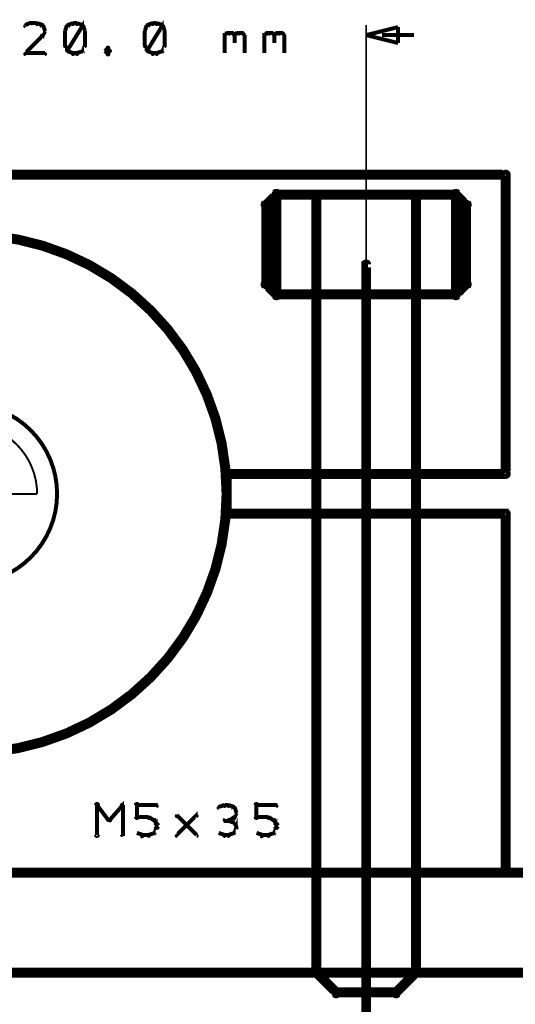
# Model space of a CAD drawing. Extents: x 178 to 725, y 26 to 878.
# Tile 70 of 93: x 455 to 480, y 510 to 560. Entities that reach past the tile are written whole.
import ezdxf

# ---------------------------------------------------------------- set-up
doc = ezdxf.new("R2010")
doc.units = 0
for name, color, linetype in [('DIMENSIONS', 2, 'CONTINUOUS'), ('DRAWING', 4, 'CONTINUOUS'), ('OUTLINES', 1, 'CONTINUOUS')]:
    doc.layers.add(name, color=color, linetype=linetype)

msp = doc.modelspace()

# ---------------------------------------------------------------- linework, layer by layer
at = {"layer": 'DIMENSIONS', "color": 94}
for points in [[(455.7, 559.5, 0.1, 0.1, 1), (455.6, 559.6, 0, 0, 0), (455.6, 559.6, 0, 0, 0), (455.6, 559.6, 0.2, 0.2, 0), (455.4, 559.5, 0.2, 0.2, 0), (455.4, 559.5, 0, 0, 0), (455.4, 559.5, 0.1, 0.1, 0), (455.4, 559.5, 0.1, 0.1, 1), (455.4, 559.4, 0, 0, 0)], [(456, 559.5, 0.1, 0.1, 1), (456, 559.6, 0, 0, 0), (456, 559.6, 0, 0, 0), (456, 559.6, 0.2, 0.2, 0), (455.6, 559.6, 0.2, 0.2, 0), (455.6, 559.6, 0, 0, 0), (455.6, 559.6, 0.1, 0.1, 0), (455.6, 559.6, 0.1, 0.1, 1), (455.6, 559.5, 0, 0, 0)], [(456.3, 559.4, 0.1, 0.1, 1), (456.3, 559.5, 0, 0, 0), (456.3, 559.5, 0, 0, 0), (456.3, 559.5, 0.2, 0.2, 0), (456, 559.6, 0.2, 0.2, 0), (456, 559.6, 0, 0, 0), (456, 559.6, 0.1, 0.1, 0), (456, 559.6, 0.1, 0.1, 1), (456, 559.5, 0, 0, 0)], [(456.4, 559.2, 0.1, 0.1, 1), (456.4, 559.2, 0, 0, 0), (456.4, 559.2, 0, 0, 0), (456.4, 559.2, 0.2, 0.2, 0), (456.3, 559.5, 0.2, 0.2, 0), (456.3, 559.5, 0, 0, 0), (456.3, 559.5, 0.1, 0.1, 0), (456.3, 559.5, 0.1, 0.1, 1), (456.2, 559.4, 0, 0, 0)], [(457.6, 559.4, 0.1, 0.1, 1), (457.5, 559.5, 0, 0, 0), (457.5, 559.5, 0, 0, 0), (457.5, 559.5, 0.2, 0.2, 0), (457.4, 559.2, 0.2, 0.2, 0), (457.4, 559.2, 0, 0, 0), (457.4, 559.2, 0.1, 0.1, 0), (457.4, 559.2, 0.1, 0.1, 1), (457.4, 559.2, 0, 0, 0)], [(457.8, 559.5, 0.1, 0.1, 1), (457.8, 559.6, 0, 0, 0), (457.8, 559.6, 0, 0, 0), (457.8, 559.6, 0.2, 0.2, 0), (457.5, 559.5, 0.2, 0.2, 0), (457.5, 559.5, 0, 0, 0), (457.5, 559.5, 0.1, 0.1, 0), (457.5, 559.5, 0.1, 0.1, 1), (457.5, 559.4, 0, 0, 0)], [(457.5, 558.2, 0.1, 0.1, 1), (457.6, 558.2, 0, 0, 0), (457.5, 558.2, 0, 0, 0), (457.5, 558.2, 0.2, 0.2, 0), (458.3, 559.5, 0.2, 0.2, 0), (458.3, 559.5, 0, 0, 0), (458.3, 559.5, 0.1, 0.1, 0), (458.3, 559.4, 0.1, 0.1, 1), (458.2, 559.5, 0, 0, 0)], [(458, 559.5, 0.1, 0.1, 1), (458, 559.6, 0, 0, 0), (458, 559.6, 0, 0, 0), (458, 559.6, 0.2, 0.2, 0), (457.8, 559.6, 0.2, 0.2, 0), (457.8, 559.6, 0, 0, 0), (457.8, 559.6, 0.1, 0.1, 0), (457.8, 559.6, 0.1, 0.1, 1), (457.8, 559.5, 0, 0, 0)], [(458.3, 559.4, 0.1, 0.1, 1), (458.3, 559.5, 0, 0, 0), (458.3, 559.5, 0, 0, 0), (458.3, 559.5, 0.2, 0.2, 0), (458, 559.6, 0.2, 0.2, 0), (458, 559.6, 0, 0, 0), (458, 559.6, 0.1, 0.1, 0), (458, 559.6, 0.1, 0.1, 1), (458, 559.5, 0, 0, 0)], [(458.4, 559.2, 0.1, 0.1, 1), (458.4, 559.2, 0, 0, 0), (458.4, 559.2, 0, 0, 0), (458.4, 559.2, 0.2, 0.2, 0), (458.3, 559.5, 0.2, 0.2, 0), (458.3, 559.5, 0, 0, 0), (458.3, 559.5, 0.1, 0.1, 0), (458.3, 559.5, 0.1, 0.1, 1), (458.2, 559.4, 0, 0, 0)], [(461.6, 559.4, 0.1, 0.1, 1), (461.5, 559.5, 0, 0, 0), (461.5, 559.5, 0, 0, 0), (461.5, 559.5, 0.2, 0.2, 0), (461.4, 559.2, 0.2, 0.2, 0), (461.4, 559.2, 0, 0, 0), (461.4, 559.2, 0.1, 0.1, 0), (461.4, 559.2, 0.1, 0.1, 1), (461.4, 559.2, 0, 0, 0)], [(461.8, 559.5, 0.1, 0.1, 1), (461.8, 559.6, 0, 0, 0), (461.8, 559.6, 0, 0, 0), (461.8, 559.6, 0.2, 0.2, 0), (461.5, 559.5, 0.2, 0.2, 0), (461.5, 559.5, 0, 0, 0), (461.5, 559.5, 0.1, 0.1, 0), (461.5, 559.5, 0.1, 0.1, 1), (461.5, 559.4, 0, 0, 0)], [(461.5, 558.2, 0.1, 0.1, 1), (461.6, 558.2, 0, 0, 0), (461.5, 558.2, 0, 0, 0), (461.5, 558.2, 0.2, 0.2, 0), (462.3, 559.5, 0.2, 0.2, 0), (462.3, 559.5, 0, 0, 0), (462.3, 559.5, 0.1, 0.1, 0), (462.3, 559.4, 0.1, 0.1, 1), (462.2, 559.5, 0, 0, 0)], [(462, 559.5, 0.1, 0.1, 1), (462, 559.6, 0, 0, 0), (462, 559.6, 0, 0, 0), (462, 559.6, 0.2, 0.2, 0), (461.8, 559.6, 0.2, 0.2, 0), (461.8, 559.6, 0, 0, 0), (461.8, 559.6, 0.1, 0.1, 0), (461.8, 559.6, 0.1, 0.1, 1), (461.8, 559.5, 0, 0, 0)], [(462.3, 559.4, 0.1, 0.1, 1), (462.3, 559.5, 0, 0, 0), (462.3, 559.5, 0, 0, 0), (462.3, 559.5, 0.2, 0.2, 0), (462, 559.6, 0.2, 0.2, 0), (462, 559.6, 0, 0, 0), (462, 559.6, 0.1, 0.1, 0), (462, 559.6, 0.1, 0.1, 1), (462, 559.5, 0, 0, 0)], [(462.4, 559.2, 0.1, 0.1, 1), (462.4, 559.2, 0, 0, 0), (462.4, 559.2, 0, 0, 0), (462.4, 559.2, 0.2, 0.2, 0), (462.3, 559.5, 0.2, 0.2, 0), (462.3, 559.5, 0, 0, 0), (462.3, 559.5, 0.1, 0.1, 0), (462.3, 559.5, 0.1, 0.1, 1), (462.2, 559.4, 0, 0, 0)], [(472.5, 531.5, 0.1, 0.1, 1), (472.5, 531.5, 0, 0, 0), (472.5, 531.5, 0, 0, 0), (472.5, 531.5, 0.1, 0.1, 0), (472.5, 559.5, 0.1, 0.1, 0), (472.5, 559.5, 0, 0, 0), (472.5, 559.5, 0.1, 0.1, 0), (472.5, 559.5, 0.1, 0.1, 1), (472.5, 559.5, 0, 0, 0)], [(455.4, 558.1, 0.1, 0.1, 1), (455.4, 558, 0, 0, 0), (455.4, 558.1, 0, 0, 0), (455.4, 558.1, 0.2, 0.2, 0), (456.3, 559, 0.2, 0.2, 0), (456.3, 559, 0, 0, 0), (456.3, 559, 0.1, 0.1, 0), (456.3, 558.9, 0.1, 0.1, 1), (456.2, 559, 0, 0, 0)], [(456.2, 559, 0.1, 0.1, 1), (456.3, 558.9, 0, 0, 0), (456.3, 559, 0, 0, 0), (456.3, 559, 0.2, 0.2, 0), (456.4, 559.2, 0.2, 0.2, 0), (456.4, 559.2, 0, 0, 0), (456.4, 559.2, 0.1, 0.1, 0), (456.4, 559.2, 0.1, 0.1, 1), (456.4, 559.2, 0, 0, 0)], [(457.4, 559.2, 0.1, 0.1, 1), (457.4, 559.2, 0, 0, 0), (457.4, 559.2, 0, 0, 0), (457.4, 559.2, 0.2, 0.2, 0), (457.4, 558.5, 0.2, 0.2, 0), (457.4, 558.5, 0, 0, 0), (457.4, 558.5, 0.1, 0.1, 0), (457.4, 558.5, 0.1, 0.1, 1), (457.4, 558.5, 0, 0, 0)], [(458.2, 558.2, 0.1, 0.1, 1), (458.3, 558.2, 0, 0, 0), (458.3, 558.2, 0, 0, 0), (458.3, 558.2, 0.2, 0.2, 0), (458.4, 558.5, 0.2, 0.2, 0), (458.4, 558.5, 0, 0, 0), (458.4, 558.5, 0.1, 0.1, 0), (458.4, 558.4, 0.1, 0.1, 1), (458.4, 558.5, 0, 0, 0)], [(458.4, 558.5, 0.1, 0.1, 1), (458.4, 558.5, 0, 0, 0), (458.4, 558.5, 0, 0, 0), (458.4, 558.5, 0.2, 0.2, 0), (458.4, 559.2, 0.2, 0.2, 0), (458.4, 559.2, 0, 0, 0), (458.4, 559.2, 0.1, 0.1, 0), (458.4, 559.2, 0.1, 0.1, 1), (458.4, 559.2, 0, 0, 0)], [(461.4, 559.2, 0.1, 0.1, 1), (461.4, 559.2, 0, 0, 0), (461.4, 559.2, 0, 0, 0), (461.4, 559.2, 0.2, 0.2, 0), (461.4, 558.5, 0.2, 0.2, 0), (461.4, 558.5, 0, 0, 0), (461.4, 558.5, 0.1, 0.1, 0), (461.4, 558.5, 0.1, 0.1, 1), (461.4, 558.5, 0, 0, 0)], [(462.2, 558.2, 0.1, 0.1, 1), (462.3, 558.2, 0, 0, 0), (462.3, 558.2, 0, 0, 0), (462.3, 558.2, 0.2, 0.2, 0), (462.4, 558.5, 0.2, 0.2, 0), (462.4, 558.5, 0, 0, 0), (462.4, 558.5, 0.1, 0.1, 0), (462.4, 558.4, 0.1, 0.1, 1), (462.4, 558.5, 0, 0, 0)], [(462.4, 558.5, 0.1, 0.1, 1), (462.4, 558.5, 0, 0, 0), (462.4, 558.5, 0, 0, 0), (462.4, 558.5, 0.2, 0.2, 0), (462.4, 559.2, 0.2, 0.2, 0), (462.4, 559.2, 0, 0, 0), (462.4, 559.2, 0.1, 0.1, 0), (462.4, 559.2, 0.1, 0.1, 1), (462.4, 559.2, 0, 0, 0)], [(465.4, 559, 0.1, 0.1, 1), (465.4, 558.9, 0, 0, 0), (465.4, 559, 0, 0, 0), (465.4, 559, 0.2, 0.2, 0), (465.5, 559.1, 0.2, 0.2, 0), (465.5, 559.1, 0, 0, 0), (465.5, 559.1, 0.1, 0.1, 0), (465.6, 559, 0.1, 0.1, 1), (465.5, 559.1, 0, 0, 0)], [(465.4, 558.1, 0.1, 0.1, 1), (465.4, 558.1, 0, 0, 0), (465.4, 558.1, 0, 0, 0), (465.4, 558.1, 0.2, 0.2, 0), (465.4, 559.1, 0.2, 0.2, 0), (465.4, 559.1, 0, 0, 0), (465.4, 559.1, 0.1, 0.1, 0), (465.4, 559.1, 0.1, 0.1, 1), (465.4, 559.1, 0, 0, 0)], [(465.5, 559.1, 0.1, 0.1, 1), (465.5, 559, 0, 0, 0), (465.5, 559.1, 0, 0, 0), (465.5, 559.1, 0.2, 0.2, 0), (465.8, 559.1, 0.2, 0.2, 0), (465.8, 559.1, 0, 0, 0), (465.8, 559.1, 0.1, 0.1, 0), (465.8, 559, 0.1, 0.1, 1), (465.8, 559.1, 0, 0, 0)], [(465.8, 559.1, 0.1, 0.1, 1), (465.7, 559, 0, 0, 0), (465.8, 559.1, 0, 0, 0), (465.8, 559.1, 0.2, 0.2, 0), (465.9, 559, 0.2, 0.2, 0), (465.9, 559, 0, 0, 0), (465.9, 559, 0.1, 0.1, 0), (465.9, 558.9, 0.1, 0.1, 1), (465.9, 559, 0, 0, 0)], [(465.9, 559, 0.1, 0.1, 1), (465.9, 558.9, 0, 0, 0), (465.9, 559, 0, 0, 0), (465.9, 559, 0.2, 0.2, 0), (466, 559.1, 0.2, 0.2, 0), (466, 559.1, 0, 0, 0), (466, 559.1, 0.1, 0.1, 0), (466.1, 559, 0.1, 0.1, 1), (466, 559.1, 0, 0, 0)], [(465.9, 559, 0.1, 0.1, 1), (465.9, 559, 0, 0, 0), (465.9, 559, 0, 0, 0), (465.9, 559, 0.2, 0.2, 0), (465.9, 558.6, 0.2, 0.2, 0), (465.9, 558.6, 0, 0, 0), (465.9, 558.6, 0.1, 0.1, 0), (465.9, 558.6, 0.1, 0.1, 1), (465.9, 558.6, 0, 0, 0)], [(466, 559.1, 0.1, 0.1, 1), (466, 559, 0, 0, 0), (466, 559.1, 0, 0, 0), (466, 559.1, 0.2, 0.2, 0), (466.3, 559.1, 0.2, 0.2, 0), (466.3, 559.1, 0, 0, 0), (466.3, 559.1, 0.1, 0.1, 0), (466.3, 559, 0.1, 0.1, 1), (466.3, 559.1, 0, 0, 0)], [(466.3, 559.1, 0.1, 0.1, 1), (466.2, 559, 0, 0, 0), (466.3, 559.1, 0, 0, 0), (466.3, 559.1, 0.2, 0.2, 0), (466.4, 559, 0.2, 0.2, 0), (466.4, 559, 0, 0, 0), (466.4, 559, 0.1, 0.1, 0), (466.4, 558.9, 0.1, 0.1, 1), (466.4, 559, 0, 0, 0)], [(466.4, 559, 0.1, 0.1, 1), (466.4, 559, 0, 0, 0), (466.4, 559, 0, 0, 0), (466.4, 559, 0.2, 0.2, 0), (466.4, 558.1, 0.2, 0.2, 0), (466.4, 558.1, 0, 0, 0), (466.4, 558.1, 0.1, 0.1, 0), (466.4, 558.1, 0.1, 0.1, 1), (466.4, 558.1, 0, 0, 0)], [(467.4, 559, 0.1, 0.1, 1), (467.4, 558.9, 0, 0, 0), (467.4, 559, 0, 0, 0), (467.4, 559, 0.2, 0.2, 0), (467.5, 559.1, 0.2, 0.2, 0), (467.5, 559.1, 0, 0, 0), (467.5, 559.1, 0.1, 0.1, 0), (467.6, 559, 0.1, 0.1, 1), (467.5, 559.1, 0, 0, 0)], [(467.4, 558.1, 0.1, 0.1, 1), (467.4, 558.1, 0, 0, 0), (467.4, 558.1, 0, 0, 0), (467.4, 558.1, 0.2, 0.2, 0), (467.4, 559.1, 0.2, 0.2, 0), (467.4, 559.1, 0, 0, 0), (467.4, 559.1, 0.1, 0.1, 0), (467.4, 559.1, 0.1, 0.1, 1), (467.4, 559.1, 0, 0, 0)], [(467.5, 559.1, 0.1, 0.1, 1), (467.5, 559, 0, 0, 0), (467.5, 559.1, 0, 0, 0), (467.5, 559.1, 0.2, 0.2, 0), (467.8, 559.1, 0.2, 0.2, 0), (467.8, 559.1, 0, 0, 0), (467.8, 559.1, 0.1, 0.1, 0), (467.8, 559, 0.1, 0.1, 1), (467.8, 559.1, 0, 0, 0)], [(467.8, 559.1, 0.1, 0.1, 1), (467.7, 559, 0, 0, 0), (467.8, 559.1, 0, 0, 0), (467.8, 559.1, 0.2, 0.2, 0), (467.9, 559, 0.2, 0.2, 0), (467.9, 559, 0, 0, 0), (467.9, 559, 0.1, 0.1, 0), (467.9, 558.9, 0.1, 0.1, 1), (467.9, 559, 0, 0, 0)], [(467.9, 559, 0.1, 0.1, 1), (467.9, 558.9, 0, 0, 0), (467.9, 559, 0, 0, 0), (467.9, 559, 0.2, 0.2, 0), (468, 559.1, 0.2, 0.2, 0), (468, 559.1, 0, 0, 0), (468, 559.1, 0.1, 0.1, 0), (468.1, 559, 0.1, 0.1, 1), (468, 559.1, 0, 0, 0)], [(467.9, 559, 0.1, 0.1, 1), (467.9, 559, 0, 0, 0), (467.9, 559, 0, 0, 0), (467.9, 559, 0.2, 0.2, 0), (467.9, 558.6, 0.2, 0.2, 0), (467.9, 558.6, 0, 0, 0), (467.9, 558.6, 0.1, 0.1, 0), (467.9, 558.6, 0.1, 0.1, 1), (467.9, 558.6, 0, 0, 0)], [(468, 559.1, 0.1, 0.1, 1), (468, 559, 0, 0, 0), (468, 559.1, 0, 0, 0), (468, 559.1, 0.2, 0.2, 0), (468.3, 559.1, 0.2, 0.2, 0), (468.3, 559.1, 0, 0, 0), (468.3, 559.1, 0.1, 0.1, 0), (468.3, 559, 0.1, 0.1, 1), (468.3, 559.1, 0, 0, 0)], [(468.3, 559.1, 0.1, 0.1, 1), (468.2, 559, 0, 0, 0), (468.3, 559.1, 0, 0, 0), (468.3, 559.1, 0.2, 0.2, 0), (468.4, 559, 0.2, 0.2, 0), (468.4, 559, 0, 0, 0), (468.4, 559, 0.1, 0.1, 0), (468.4, 558.9, 0.1, 0.1, 1), (468.4, 559, 0, 0, 0)], [(468.4, 559, 0.1, 0.1, 1), (468.4, 559, 0, 0, 0), (468.4, 559, 0, 0, 0), (468.4, 559, 0.2, 0.2, 0), (468.4, 558.1, 0.2, 0.2, 0), (468.4, 558.1, 0, 0, 0), (468.4, 558.1, 0.1, 0.1, 0), (468.4, 558.1, 0.1, 0.1, 1), (468.4, 558.1, 0, 0, 0)], [(473.3, 559, 0.1, 0.1, 1), (473.3, 559, 0, 0, 0), (473.3, 559, 0, 0, 0), (473.3, 559, 0.2, 0.2, 0), (474.9, 559, 0.2, 0.2, 0), (474.9, 559, 0, 0, 0), (474.9, 559, 0.1, 0.1, 0), (474.9, 559, 0.1, 0.1, 1), (474.9, 559, 0, 0, 0)], [(457.4, 558.5, 0.1, 0.1, 1), (457.4, 558.4, 0, 0, 0), (457.4, 558.5, 0, 0, 0), (457.4, 558.5, 0.2, 0.2, 0), (457.5, 558.2, 0.2, 0.2, 0), (457.5, 558.2, 0, 0, 0), (457.5, 558.2, 0.1, 0.1, 0), (457.5, 558.2, 0.1, 0.1, 1), (457.6, 558.2, 0, 0, 0)], [(459.6, 558.3, 0.1, 0.1, 1), (459.5, 558.4, 0, 0, 0), (459.5, 558.3, 0, 0, 0), (459.5, 558.3, 0.2, 0.2, 0), (459.4, 558.2, 0.2, 0.2, 0), (459.4, 558.2, 0, 0, 0), (459.4, 558.2, 0.1, 0.1, 0), (459.4, 558.2, 0.1, 0.1, 1), (459.4, 558.2, 0, 0, 0)], [(459.6, 558.2, 0.1, 0.1, 1), (459.7, 558.2, 0, 0, 0), (459.6, 558.2, 0, 0, 0), (459.6, 558.2, 0.2, 0.2, 0), (459.5, 558.3, 0.2, 0.2, 0), (459.5, 558.3, 0, 0, 0), (459.5, 558.3, 0.1, 0.1, 0), (459.6, 558.4, 0.1, 0.1, 1), (459.5, 558.3, 0, 0, 0)], [(459.5, 558.1, 0.1, 0.1, 1), (459.6, 558, 0, 0, 0), (459.5, 558.1, 0, 0, 0), (459.5, 558.1, 0.2, 0.2, 0), (459.6, 558.2, 0.2, 0.2, 0), (459.6, 558.2, 0, 0, 0), (459.6, 558.2, 0.1, 0.1, 0), (459.7, 558.2, 0.1, 0.1, 1), (459.6, 558.2, 0, 0, 0)], [(461.4, 558.5, 0.1, 0.1, 1), (461.4, 558.4, 0, 0, 0), (461.4, 558.5, 0, 0, 0), (461.4, 558.5, 0.2, 0.2, 0), (461.5, 558.2, 0.2, 0.2, 0), (461.5, 558.2, 0, 0, 0), (461.5, 558.2, 0.1, 0.1, 0), (461.5, 558.2, 0.1, 0.1, 1), (461.6, 558.2, 0, 0, 0)], [(456.4, 558, 0.1, 0.1, 1), (456.4, 558.1, 0, 0, 0), (456.4, 558.1, 0, 0, 0), (456.4, 558.1, 0.2, 0.2, 0), (455.4, 558.1, 0.2, 0.2, 0), (455.4, 558.1, 0, 0, 0), (455.4, 558.1, 0.1, 0.1, 0), (455.4, 558.1, 0.1, 0.1, 1), (455.4, 558, 0, 0, 0)], [(457.5, 558.2, 0.1, 0.1, 1), (457.5, 558.2, 0, 0, 0), (457.5, 558.2, 0, 0, 0), (457.5, 558.2, 0.2, 0.2, 0), (457.8, 558.1, 0.2, 0.2, 0), (457.8, 558.1, 0, 0, 0), (457.8, 558.1, 0.1, 0.1, 0), (457.8, 558, 0.1, 0.1, 1), (457.8, 558.1, 0, 0, 0)], [(457.8, 558.1, 0.1, 0.1, 1), (457.8, 558, 0, 0, 0), (457.8, 558.1, 0, 0, 0), (457.8, 558.1, 0.2, 0.2, 0), (458, 558.1, 0.2, 0.2, 0), (458, 558.1, 0, 0, 0), (458, 558.1, 0.1, 0.1, 0), (458, 558, 0.1, 0.1, 1), (458, 558.1, 0, 0, 0)], [(458, 558.1, 0.1, 0.1, 1), (458, 558, 0, 0, 0), (458, 558.1, 0, 0, 0), (458, 558.1, 0.2, 0.2, 0), (458.3, 558.2, 0.2, 0.2, 0), (458.3, 558.2, 0, 0, 0), (458.3, 558.2, 0.1, 0.1, 0), (458.3, 558.2, 0.1, 0.1, 1), (458.3, 558.2, 0, 0, 0)], [(459.4, 558.2, 0.1, 0.1, 1), (459.4, 558.2, 0, 0, 0), (459.4, 558.2, 0, 0, 0), (459.4, 558.2, 0.2, 0.2, 0), (459.5, 558.1, 0.2, 0.2, 0), (459.5, 558.1, 0, 0, 0), (459.5, 558.1, 0.1, 0.1, 0), (459.5, 558, 0.1, 0.1, 1), (459.6, 558.1, 0, 0, 0)], [(461.5, 558.2, 0.1, 0.1, 1), (461.5, 558.2, 0, 0, 0), (461.5, 558.2, 0, 0, 0), (461.5, 558.2, 0.2, 0.2, 0), (461.8, 558.1, 0.2, 0.2, 0), (461.8, 558.1, 0, 0, 0), (461.8, 558.1, 0.1, 0.1, 0), (461.8, 558, 0.1, 0.1, 1), (461.8, 558.1, 0, 0, 0)], [(461.8, 558.1, 0.1, 0.1, 1), (461.8, 558, 0, 0, 0), (461.8, 558.1, 0, 0, 0), (461.8, 558.1, 0.2, 0.2, 0), (462, 558.1, 0.2, 0.2, 0), (462, 558.1, 0, 0, 0), (462, 558.1, 0.1, 0.1, 0), (462, 558, 0.1, 0.1, 1), (462, 558.1, 0, 0, 0)], [(462, 558.1, 0.1, 0.1, 1), (462, 558, 0, 0, 0), (462, 558.1, 0, 0, 0), (462, 558.1, 0.2, 0.2, 0), (462.3, 558.2, 0.2, 0.2, 0), (462.3, 558.2, 0, 0, 0), (462.3, 558.2, 0.1, 0.1, 0), (462.3, 558.2, 0.1, 0.1, 1), (462.3, 558.2, 0, 0, 0)], [(472.5, 512, 0.1, 0.1, 1), (472.5, 512, 0, 0, 0), (472.5, 512, 0, 0, 0), (472.5, 512, 0.1, 0.1, 0), (472.5, 474.5, 0.1, 0.1, 0), (472.5, 474.5, 0, 0, 0), (472.5, 474.5, 0.1, 0.1, 0), (472.5, 474.5, 0.1, 0.1, 1), (472.5, 474.5, 0, 0, 0)]]:
    msp.add_lwpolyline(points, format="xyseb", dxfattribs=at)
msp.add_lwpolyline([(472.5, 559, 0.1, 0.1, 1), (472.5, 559, 0, 0, 0), (472.5, 559, 0, 0, 0), (472.5, 559, 0.2, 0.2, 0), (474.1, 559.4, 0, 0, 0), (474.1, 559.4, 0.1, 0.1, 0), (474.1, 559.4, 0.1, 0.1, 1), (474.1, 559.4, 0, 0, 0), (474.1, 559.4, 0.1, 0.1, 1), (474.1, 559.4, 0, 0, 0), (474.1, 559.4, 0, 0, 0), (474.1, 559.4, 0.2, 0.2, 0), (474.1, 558.6, 0, 0, 0), (474.1, 558.6, 0.1, 0.1, 0), (474.1, 558.6, 0.1, 0.1, 1), (474.1, 558.6, 0, 0, 0), (474.1, 558.6, 0.1, 0.1, 1), (474.1, 558.6, 0, 0, 0), (474.1, 558.6, 0, 0, 0), (474.1, 558.6, 0.2, 0.2, 0), (472.5, 559, 0.2, 0.2, 0), (472.5, 559, 0, 0, 0), (472.5, 559, 0.1, 0.1, 0), (472.5, 559, 0.1, 0.1, 1), (472.5, 559, 0, 0, 0)], format="xyseb", close=True, dxfattribs=at)
at = {"layer": 'DRAWING', "color": 2}
for points in [[(472.4, 504.5, 0.3, 0.3, 1), (472.6, 504.5, 0, 0, 0), (472.5, 504.5, 0, 0, 0), (472.5, 504.5, 0.5, 0.5, 0), (472.5, 547.5, 0.5, 0.5, 0), (472.5, 547.5, 0, 0, 0), (472.5, 547.5, 0.3, 0.3, 0), (472.6, 547.5, 0.3, 0.3, 1), (472.4, 547.5, 0, 0, 0)], [(452.5, 536, 0.1, 0.1, 0), (456, 536, 0.1, 0.1, 0), (456, 536, 0, 0, 0), (456, 536, 0.1, 0.1, 0), (456, 536, 0.1, 0.1, 1), (456, 536, 0, 0, 0), (456, 536, 0.1, 0.1, 1), (456, 536, 0, 0, 0), (456, 536, 0, 0, 0), (456, 536, 0.1, 0.1, 0.414), (452.5, 539.5, 0, 0, 0)], [(662.5, 517, 0.5, 0.5, 0), (242.5, 517, 0, 0, 0), (242.5, 517, 0.3, 0.3, 0), (242.5, 517.1, 0.3, 0.3, 1), (242.5, 516.9, 0, 0, 0), (242.6, 517, 0.3, 0.3, 1), (242.4, 517, 0, 0, 0), (242.5, 517, 0, 0, 0), (242.5, 517, 0.5, 0.5, 0), (242.5, 512, 0.5, 0.5, 0), (242.5, 512, 0, 0, 0), (242.5, 512, 0.3, 0.3, 0), (242.4, 512, 0.3, 0.3, 1), (242.6, 512, 0, 0, 0), (242.5, 512.1, 0.3, 0.3, 1), (242.5, 511.9, 0, 0, 0), (242.5, 512, 0, 0, 0), (242.5, 512, 0.5, 0.5, 0), (662.5, 512, 0, 0, 0)]]:
    msp.add_lwpolyline(points, format="xyseb", dxfattribs=at)
msp.add_lwpolyline([(452.5, 540.4, 0.1, 0.1, 1), (452.5, 540.6, 0, 0, 0), (452.5, 540.5, 0, 0, 0), (452.5, 540.5, 0.2, 0.2, 1), (452.5, 531.5, 0, 0, 0), (452.5, 531.5, 0.1, 0.1, 0), (452.5, 531.4, 0.1, 0.1, 1), (452.5, 531.6, 0, 0, 0), (452.5, 531.6, 0.1, 0.1, 1), (452.5, 531.4, 0, 0, 0), (452.5, 531.5, 0, 0, 0), (452.5, 531.5, 0.2, 0.2, 1), (452.5, 540.5, 0.2, 0.2, 0), (452.5, 540.5, 0, 0, 0), (452.5, 540.5, 0.1, 0.1, 0), (452.5, 540.6, 0.1, 0.1, 1), (452.5, 540.4, 0, 0, 0)], format="xyseb", close=True, dxfattribs=at)
at = {"layer": 'OUTLINES', "color": 11}
for points in [[(425.5, 552, 0.5, 0.5, 0), (479.5, 552, 0, 0, 0), (479.5, 552, 0.3, 0.3, 0), (479.5, 552.1, 0.3, 0.3, -1), (479.5, 551.9, 0, 0, 0), (479.4, 552, 0.3, 0.3, -1), (479.6, 552, 0, 0, 0), (479.5, 552, 0, 0, 0), (479.5, 552, 0.5, 0.5, 0), (479.5, 537, 0, 0, 0), (479.5, 537, 0.3, 0.3, 0), (479.6, 537, 0.3, 0.3, -1), (479.4, 537, 0, 0, 0), (479.5, 536.9, 0.3, 0.3, 1), (479.5, 537.1, 0, 0, 0), (479.5, 537, 0, 0, 0), (479.5, 537, 0.5, 0.5, 0), (465.5, 537, 0, 0, 0), (465.5, 537, 0.3, 0.3, 0), (465.5, 537.1, 0.3, 0.3, 1), (465.5, 536.9, 0, 0, 0), (465.6, 537, 0.3, 0.3, 1), (465.4, 537, 0, 0, 0), (465.5, 537, 0, 0, 0), (465.5, 537, 0.5, 0.5, 0), (465.5, 535, 0, 0, 0), (465.5, 535, 0.3, 0.3, 0), (465.4, 535, 0.3, 0.3, 1), (465.6, 535, 0, 0, 0), (465.5, 535.1, 0.3, 0.3, 1), (465.5, 534.9, 0, 0, 0), (465.5, 535, 0, 0, 0), (465.5, 535, 0.5, 0.5, 0), (479.5, 535, 0, 0, 0), (479.5, 535, 0.3, 0.3, 0), (479.5, 534.9, 0.3, 0.3, 1), (479.5, 535.1, 0, 0, 0), (479.6, 535, 0.3, 0.3, 1), (479.4, 535, 0, 0, 0), (479.5, 535, 0, 0, 0), (479.5, 535, 0.5, 0.5, 0), (479.5, 517, 0, 0, 0), (479.5, 517, 0.3, 0.3, 0), (479.4, 517, 0.3, 0.3, 1), (479.6, 517, 0, 0, 0), (479.5, 517.1, 0.3, 0.3, -1), (479.5, 516.9, 0, 0, 0), (479.5, 517, 0, 0, 0), (479.5, 517, 0.5, 0.5, 0), (425.5, 517, 0.5, 0.5, 0)], [(458.9, 518.9, 0.1, 0.1, 1), (459.1, 518.9, 0, 0, 0), (459, 518.9, 0, 0, 0), (459, 518.9, 0.2, 0.2, 0), (459, 520.4, 0.2, 0.2, 0), (459, 520.4, 0, 0, 0), (459, 520.4, 0.1, 0.1, 0), (459.1, 520.4, 0.1, 0.1, 1), (458.9, 520.4, 0, 0, 0)], [(459, 520.4, 0.1, 0.1, 1), (459, 520.3, 0, 0, 0), (459, 520.4, 0, 0, 0), (459, 520.4, 0.2, 0.2, 0), (459.6, 519.6, 0.2, 0.2, 0), (459.6, 519.6, 0, 0, 0), (459.6, 519.6, 0.1, 0.1, 0), (459.6, 519.6, 0.1, 0.1, 1), (459.7, 519.7, 0, 0, 0)], [(459.6, 519.7, 0.1, 0.1, 1), (459.7, 519.6, 0, 0, 0), (459.6, 519.6, 0, 0, 0), (459.6, 519.6, 0.2, 0.2, 0), (460.3, 520.4, 0.2, 0.2, 0), (460.3, 520.4, 0, 0, 0), (460.3, 520.4, 0.1, 0.1, 0), (460.3, 520.3, 0.1, 0.1, 1), (460.2, 520.4, 0, 0, 0)], [(460.3, 520.4, 0.1, 0.1, 1), (460.2, 520.4, 0, 0, 0), (460.3, 520.4, 0, 0, 0), (460.3, 520.4, 0.2, 0.2, 0), (460.3, 518.9, 0.2, 0.2, 0), (460.3, 518.9, 0, 0, 0), (460.3, 518.9, 0.1, 0.1, 0), (460.2, 518.9, 0.1, 0.1, 1), (460.3, 518.9, 0, 0, 0)], [(460.9, 519.8, 0.1, 0.1, 1), (461.1, 519.8, 0, 0, 0), (461, 519.8, 0, 0, 0), (461, 519.8, 0.2, 0.2, 0), (461, 520.4, 0.2, 0.2, 0), (461, 520.4, 0, 0, 0), (461, 520.4, 0.1, 0.1, 0), (461.1, 520.4, 0.1, 0.1, 1), (460.9, 520.4, 0, 0, 0)], [(461, 520.4, 0.1, 0.1, 1), (461, 520.3, 0, 0, 0), (461, 520.4, 0, 0, 0), (461, 520.4, 0.2, 0.2, 0), (462, 520.4, 0.2, 0.2, 0), (462, 520.4, 0, 0, 0), (462, 520.4, 0.1, 0.1, 0), (462, 520.3, 0.1, 0.1, 1), (462, 520.4, 0, 0, 0)], [(465.4, 520.3, 0.1, 0.1, 1), (465.4, 520.4, 0, 0, 0), (465.4, 520.4, 0, 0, 0), (465.4, 520.4, 0.2, 0.2, 0), (465.1, 520.3, 0.2, 0.2, 0), (465.1, 520.3, 0, 0, 0), (465.1, 520.3, 0.1, 0.1, 0), (465.1, 520.3, 0.1, 0.1, 1), (465.1, 520.2, 0, 0, 0)], [(465.6, 520.3, 0.1, 0.1, 1), (465.6, 520.4, 0, 0, 0), (465.6, 520.4, 0, 0, 0), (465.6, 520.4, 0.2, 0.2, 0), (465.4, 520.4, 0.2, 0.2, 0), (465.4, 520.4, 0, 0, 0), (465.4, 520.4, 0.1, 0.1, 0), (465.4, 520.4, 0.1, 0.1, 1), (465.4, 520.3, 0, 0, 0)], [(465.9, 520.2, 0.1, 0.1, 1), (465.9, 520.3, 0, 0, 0), (465.9, 520.3, 0, 0, 0), (465.9, 520.3, 0.2, 0.2, 0), (465.6, 520.4, 0.2, 0.2, 0), (465.6, 520.4, 0, 0, 0), (465.6, 520.4, 0.1, 0.1, 0), (465.6, 520.4, 0.1, 0.1, 1), (465.6, 520.3, 0, 0, 0)], [(466, 520, 0.1, 0.1, 1), (466, 520, 0, 0, 0), (466, 520, 0, 0, 0), (466, 520, 0.2, 0.2, 0), (465.9, 520.3, 0.2, 0.2, 0), (465.9, 520.3, 0, 0, 0), (465.9, 520.3, 0.1, 0.1, 0), (465.9, 520.3, 0.1, 0.1, 1), (465.8, 520.2, 0, 0, 0)], [(466.9, 519.8, 0.1, 0.1, 1), (467.1, 519.8, 0, 0, 0), (467, 519.8, 0, 0, 0), (467, 519.8, 0.2, 0.2, 0), (467, 520.4, 0.2, 0.2, 0), (467, 520.4, 0, 0, 0), (467, 520.4, 0.1, 0.1, 0), (467.1, 520.4, 0.1, 0.1, 1), (466.9, 520.4, 0, 0, 0)], [(467, 520.4, 0.1, 0.1, 1), (467, 520.3, 0, 0, 0), (467, 520.4, 0, 0, 0), (467, 520.4, 0.2, 0.2, 0), (468, 520.4, 0.2, 0.2, 0), (468, 520.4, 0, 0, 0), (468, 520.4, 0.1, 0.1, 0), (468, 520.3, 0.1, 0.1, 1), (468, 520.4, 0, 0, 0)], [(461.6, 519.7, 0.1, 0.1, 1), (461.6, 519.8, 0, 0, 0), (461.6, 519.8, 0, 0, 0), (461.6, 519.8, 0.2, 0.2, 0), (461, 519.8, 0.2, 0.2, 0), (461, 519.8, 0, 0, 0), (461, 519.8, 0.1, 0.1, 0), (461, 519.8, 0.1, 0.1, 1), (461, 519.7, 0, 0, 0)], [(461.9, 519.6, 0.1, 0.1, 1), (461.9, 519.7, 0, 0, 0), (461.9, 519.6, 0, 0, 0), (461.9, 519.6, 0.2, 0.2, 0), (461.6, 519.8, 0.2, 0.2, 0), (461.6, 519.8, 0, 0, 0), (461.6, 519.8, 0.1, 0.1, 0), (461.6, 519.8, 0.1, 0.1, 1), (461.6, 519.7, 0, 0, 0)], [(463, 518.9, 0.1, 0.1, 1), (463, 518.8, 0, 0, 0), (463, 518.9, 0, 0, 0), (463, 518.9, 0.2, 0.2, 0), (464, 519.9, 0.2, 0.2, 0), (464, 519.9, 0, 0, 0), (464, 519.9, 0.1, 0.1, 0), (464, 519.8, 0.1, 0.1, 1), (464, 519.9, 0, 0, 0)], [(464, 518.8, 0.1, 0.1, 1), (464, 518.9, 0, 0, 0), (464, 518.9, 0, 0, 0), (464, 518.9, 0.2, 0.2, 0), (463, 519.9, 0.2, 0.2, 0), (463, 519.9, 0, 0, 0), (463, 519.9, 0.1, 0.1, 0), (463, 519.9, 0.1, 0.1, 1), (463, 519.8, 0, 0, 0)], [(465.6, 519.7, 0.1, 0.1, 1), (465.6, 519.6, 0, 0, 0), (465.6, 519.6, 0, 0, 0), (465.6, 519.6, 0.2, 0.2, 0), (465.9, 519.8, 0.2, 0.2, 0), (465.9, 519.8, 0, 0, 0), (465.9, 519.8, 0.1, 0.1, 0), (465.9, 519.7, 0.1, 0.1, 1), (465.9, 519.8, 0, 0, 0)], [(465.8, 519.8, 0.1, 0.1, 1), (465.9, 519.7, 0, 0, 0), (465.9, 519.8, 0, 0, 0), (465.9, 519.8, 0.2, 0.2, 0), (466, 520, 0.2, 0.2, 0), (466, 520, 0, 0, 0), (466, 520, 0.1, 0.1, 0), (466, 520, 0.1, 0.1, 1), (466, 520, 0, 0, 0)], [(467.6, 519.7, 0.1, 0.1, 1), (467.6, 519.8, 0, 0, 0), (467.6, 519.8, 0, 0, 0), (467.6, 519.8, 0.2, 0.2, 0), (467, 519.8, 0.2, 0.2, 0), (467, 519.8, 0, 0, 0), (467, 519.8, 0.1, 0.1, 0), (467, 519.8, 0.1, 0.1, 1), (467, 519.7, 0, 0, 0)], [(467.9, 519.6, 0.1, 0.1, 1), (467.9, 519.7, 0, 0, 0), (467.9, 519.6, 0, 0, 0), (467.9, 519.6, 0.2, 0.2, 0), (467.6, 519.8, 0.2, 0.2, 0), (467.6, 519.8, 0, 0, 0), (467.6, 519.8, 0.1, 0.1, 0), (467.6, 519.8, 0.1, 0.1, 1), (467.6, 519.7, 0, 0, 0)], [(461.8, 519, 0.1, 0.1, 1), (461.9, 519, 0, 0, 0), (461.9, 519, 0, 0, 0), (461.9, 519, 0.2, 0.2, 0), (462, 519.3, 0.2, 0.2, 0), (462, 519.3, 0, 0, 0), (462, 519.3, 0.1, 0.1, 0), (462, 519.2, 0.1, 0.1, 1), (462, 519.3, 0, 0, 0)], [(462, 519.4, 0.1, 0.1, 1), (462, 519.4, 0, 0, 0), (462, 519.4, 0, 0, 0), (462, 519.4, 0.2, 0.2, 0), (461.9, 519.6, 0.2, 0.2, 0), (461.9, 519.6, 0, 0, 0), (461.9, 519.6, 0.1, 0.1, 0), (461.9, 519.6, 0.1, 0.1, 1), (461.8, 519.6, 0, 0, 0)], [(461.9, 519.3, 0.1, 0.1, 1), (462.1, 519.3, 0, 0, 0), (462, 519.3, 0, 0, 0), (462, 519.3, 0.2, 0.2, 0), (462, 519.4, 0.2, 0.2, 0), (462, 519.4, 0, 0, 0), (462, 519.4, 0.1, 0.1, 0), (462.1, 519.4, 0.1, 0.1, 1), (461.9, 519.4, 0, 0, 0)], [(465.6, 519.6, 0.1, 0.1, 1), (465.6, 519.7, 0, 0, 0), (465.6, 519.6, 0, 0, 0), (465.6, 519.6, 0.2, 0.2, 0), (465.4, 519.6, 0.2, 0.2, 0), (465.4, 519.6, 0, 0, 0), (465.4, 519.6, 0.1, 0.1, 0), (465.4, 519.7, 0.1, 0.1, 1), (465.4, 519.6, 0, 0, 0)], [(465.9, 519.5, 0.1, 0.1, 1), (465.9, 519.5, 0, 0, 0), (465.9, 519.5, 0, 0, 0), (465.9, 519.5, 0.2, 0.2, 0), (465.6, 519.6, 0.2, 0.2, 0), (465.6, 519.6, 0, 0, 0), (465.6, 519.6, 0.1, 0.1, 0), (465.6, 519.7, 0.1, 0.1, 1), (465.6, 519.6, 0, 0, 0)], [(465.8, 519, 0.1, 0.1, 1), (465.9, 519, 0, 0, 0), (465.9, 519, 0, 0, 0), (465.9, 519, 0.2, 0.2, 0), (466, 519.3, 0.2, 0.2, 0), (466, 519.3, 0, 0, 0), (466, 519.3, 0.1, 0.1, 0), (466, 519.2, 0.1, 0.1, 1), (466, 519.3, 0, 0, 0)], [(466, 519.2, 0.1, 0.1, 1), (466, 519.3, 0, 0, 0), (466, 519.3, 0, 0, 0), (466, 519.3, 0.2, 0.2, 0), (465.9, 519.5, 0.2, 0.2, 0), (465.9, 519.5, 0, 0, 0), (465.9, 519.5, 0.1, 0.1, 0), (465.9, 519.5, 0.1, 0.1, 1), (465.8, 519.5, 0, 0, 0)], [(467.8, 519, 0.1, 0.1, 1), (467.9, 519, 0, 0, 0), (467.9, 519, 0, 0, 0), (467.9, 519, 0.2, 0.2, 0), (468, 519.3, 0.2, 0.2, 0), (468, 519.3, 0, 0, 0), (468, 519.3, 0.1, 0.1, 0), (468, 519.2, 0.1, 0.1, 1), (468, 519.3, 0, 0, 0)], [(468, 519.4, 0.1, 0.1, 1), (468, 519.4, 0, 0, 0), (468, 519.4, 0, 0, 0), (468, 519.4, 0.2, 0.2, 0), (467.9, 519.6, 0.2, 0.2, 0), (467.9, 519.6, 0, 0, 0), (467.9, 519.6, 0.1, 0.1, 0), (467.9, 519.6, 0.1, 0.1, 1), (467.8, 519.6, 0, 0, 0)], [(467.9, 519.3, 0.1, 0.1, 1), (468.1, 519.3, 0, 0, 0), (468, 519.3, 0, 0, 0), (468, 519.3, 0.2, 0.2, 0), (468, 519.4, 0.2, 0.2, 0), (468, 519.4, 0, 0, 0), (468, 519.4, 0.1, 0.1, 0), (468.1, 519.4, 0.1, 0.1, 1), (467.9, 519.4, 0, 0, 0)], [(461, 519, 0.1, 0.1, 1), (461, 519, 0, 0, 0), (461, 519, 0, 0, 0), (461, 519, 0.2, 0.2, 0), (461.3, 518.9, 0.2, 0.2, 0), (461.3, 518.9, 0, 0, 0), (461.3, 518.9, 0.1, 0.1, 0), (461.2, 518.8, 0.1, 0.1, 1), (461.3, 518.9, 0, 0, 0)], [(461.3, 518.9, 0.1, 0.1, 1), (461.3, 518.8, 0, 0, 0), (461.3, 518.9, 0, 0, 0), (461.3, 518.9, 0.2, 0.2, 0), (461.6, 518.9, 0.2, 0.2, 0), (461.6, 518.9, 0, 0, 0), (461.6, 518.9, 0.1, 0.1, 0), (461.6, 518.8, 0.1, 0.1, 1), (461.6, 518.9, 0, 0, 0)], [(461.6, 518.9, 0.1, 0.1, 1), (461.6, 518.8, 0, 0, 0), (461.6, 518.9, 0, 0, 0), (461.6, 518.9, 0.2, 0.2, 0), (461.9, 519, 0.2, 0.2, 0), (461.9, 519, 0, 0, 0), (461.9, 519, 0.1, 0.1, 0), (461.9, 519, 0.1, 0.1, 1), (461.9, 519, 0, 0, 0)], [(465.1, 519, 0.1, 0.1, 1), (465.1, 519, 0, 0, 0), (465.1, 519, 0, 0, 0), (465.1, 519, 0.2, 0.2, 0), (465.4, 518.9, 0.2, 0.2, 0), (465.4, 518.9, 0, 0, 0), (465.4, 518.9, 0.1, 0.1, 0), (465.4, 518.8, 0.1, 0.1, 1), (465.4, 518.9, 0, 0, 0)], [(465.4, 518.9, 0.1, 0.1, 1), (465.4, 518.8, 0, 0, 0), (465.4, 518.9, 0, 0, 0), (465.4, 518.9, 0.2, 0.2, 0), (465.6, 518.9, 0.2, 0.2, 0), (465.6, 518.9, 0, 0, 0), (465.6, 518.9, 0.1, 0.1, 0), (465.6, 518.8, 0.1, 0.1, 1), (465.6, 518.9, 0, 0, 0)], [(465.6, 518.9, 0.1, 0.1, 1), (465.6, 518.8, 0, 0, 0), (465.6, 518.9, 0, 0, 0), (465.6, 518.9, 0.2, 0.2, 0), (465.9, 519, 0.2, 0.2, 0), (465.9, 519, 0, 0, 0), (465.9, 519, 0.1, 0.1, 0), (465.9, 519, 0.1, 0.1, 1), (465.9, 519, 0, 0, 0)], [(467, 519, 0.1, 0.1, 1), (467, 519, 0, 0, 0), (467, 519, 0, 0, 0), (467, 519, 0.2, 0.2, 0), (467.3, 518.9, 0.2, 0.2, 0), (467.3, 518.9, 0, 0, 0), (467.3, 518.9, 0.1, 0.1, 0), (467.2, 518.8, 0.1, 0.1, 1), (467.3, 518.9, 0, 0, 0)], [(467.3, 518.9, 0.1, 0.1, 1), (467.3, 518.8, 0, 0, 0), (467.3, 518.9, 0, 0, 0), (467.3, 518.9, 0.2, 0.2, 0), (467.6, 518.9, 0.2, 0.2, 0), (467.6, 518.9, 0, 0, 0), (467.6, 518.9, 0.1, 0.1, 0), (467.6, 518.8, 0.1, 0.1, 1), (467.6, 518.9, 0, 0, 0)], [(467.6, 518.9, 0.1, 0.1, 1), (467.6, 518.8, 0, 0, 0), (467.6, 518.9, 0, 0, 0), (467.6, 518.9, 0.2, 0.2, 0), (467.9, 519, 0.2, 0.2, 0), (467.9, 519, 0, 0, 0), (467.9, 519, 0.1, 0.1, 0), (467.9, 519, 0.1, 0.1, 1), (467.9, 519, 0, 0, 0)]]:
    msp.add_lwpolyline(points, format="xyseb", dxfattribs=at)
for points in [[(467.6, 546.5, 0.3, 0.3, -1), (467.4, 546.5, 0, 0, 0), (467.5, 546.5, 0, 0, 0), (467.5, 546.5, 0.5, 0.5, 0), (467.5, 550.5, 0, 0, 0), (467.5, 550.5, 0.3, 0.3, 0), (467.4, 550.5, 0.3, 0.3, -1), (467.6, 550.5, 0, 0, 0), (467.6, 550.4, 0.3, 0.3, -1), (467.4, 550.6, 0, 0, 0), (467.5, 550.5, 0, 0, 0), (467.5, 550.5, 0.5, 0.5, 0), (468, 551, 0, 0, 0), (468, 551, 0.3, 0.3, 0), (467.9, 551.1, 0.3, 0.3, -1), (468.1, 550.9, 0, 0, 0), (468, 550.9, 0.3, 0.3, -1), (468, 551.1, 0, 0, 0), (468, 551, 0, 0, 0), (468, 551, 0.5, 0.5, 0), (477, 551, 0, 0, 0), (477, 551, 0.3, 0.3, 0), (477, 551.1, 0.3, 0.3, -1), (477, 550.9, 0, 0, 0), (476.9, 550.9, 0.3, 0.3, -1), (477.1, 551.1, 0, 0, 0), (477, 551, 0, 0, 0), (477, 551, 0.5, 0.5, 0), (477.5, 550.5, 0, 0, 0), (477.5, 550.5, 0.3, 0.3, 0), (477.6, 550.6, 0.3, 0.3, -1), (477.4, 550.4, 0, 0, 0), (477.4, 550.5, 0.3, 0.3, -1), (477.6, 550.5, 0, 0, 0), (477.5, 550.5, 0, 0, 0), (477.5, 550.5, 0.5, 0.5, 0), (477.5, 546.5, 0, 0, 0), (477.5, 546.5, 0.3, 0.3, 0), (477.6, 546.5, 0.3, 0.3, -1), (477.4, 546.5, 0, 0, 0), (477.4, 546.6, 0.3, 0.3, -1), (477.6, 546.4, 0, 0, 0), (477.5, 546.5, 0, 0, 0), (477.5, 546.5, 0.5, 0.5, 0), (477, 546, 0, 0, 0), (477, 546, 0.3, 0.3, 0), (477.1, 545.9, 0.3, 0.3, -1), (476.9, 546.1, 0, 0, 0), (477, 546.1, 0.3, 0.3, -1), (477, 545.9, 0, 0, 0), (477, 546, 0, 0, 0), (477, 546, 0.5, 0.5, 0), (468, 546, 0, 0, 0), (468, 546, 0.3, 0.3, 0), (468, 545.9, 0.3, 0.3, -1), (468, 546.1, 0, 0, 0), (468.1, 546.1, 0.3, 0.3, -1), (467.9, 545.9, 0, 0, 0), (468, 546, 0, 0, 0), (468, 546, 0.5, 0.5, 0), (467.5, 546.5, 0.5, 0.5, 0), (467.5, 546.5, 0, 0, 0), (467.5, 546.5, 0.3, 0.3, 0), (467.4, 546.4, 0.3, 0.3, -1), (467.6, 546.6, 0, 0, 0)], [(468.1, 546, 0.3, 0.3, -1), (467.9, 546, 0, 0, 0), (468, 546, 0, 0, 0), (468, 546, 0.5, 0.5, 0), (468, 551, 0, 0, 0), (468, 551, 0.3, 0.3, 0), (467.9, 551, 0.3, 0.3, -1), (468.1, 551, 0, 0, 0), (468, 550.9, 0.3, 0.3, -1), (468, 551.1, 0, 0, 0), (468, 551, 0, 0, 0), (468, 551, 0.5, 0.5, 0), (470, 551, 0, 0, 0), (470, 551, 0.3, 0.3, 0), (470, 551.1, 0.3, 0.3, -1), (470, 550.9, 0, 0, 0), (469.9, 551, 0.3, 0.3, -1), (470.1, 551, 0, 0, 0), (470, 551, 0, 0, 0), (470, 551, 0.5, 0.5, 0), (470, 546, 0, 0, 0), (470, 546, 0.3, 0.3, 0), (470.1, 546, 0.3, 0.3, -1), (469.9, 546, 0, 0, 0), (470, 546.1, 0.3, 0.3, -1), (470, 545.9, 0, 0, 0), (470, 546, 0, 0, 0), (470, 546, 0.5, 0.5, 0), (468, 546, 0.5, 0.5, 0), (468, 546, 0, 0, 0), (468, 546, 0.3, 0.3, 0), (468, 545.9, 0.3, 0.3, -1), (468, 546.1, 0, 0, 0)], [(475.1, 546, 0.3, 0.3, -1), (474.9, 546, 0, 0, 0), (475, 546, 0, 0, 0), (475, 546, 0.5, 0.5, 0), (475, 551, 0, 0, 0), (475, 551, 0.3, 0.3, 0), (474.9, 551, 0.3, 0.3, -1), (475.1, 551, 0, 0, 0), (475, 550.9, 0.3, 0.3, -1), (475, 551.1, 0, 0, 0), (475, 551, 0, 0, 0), (475, 551, 0.5, 0.5, 0), (477, 551, 0, 0, 0), (477, 551, 0.3, 0.3, 0), (477, 551.1, 0.3, 0.3, -1), (477, 550.9, 0, 0, 0), (476.9, 551, 0.3, 0.3, -1), (477.1, 551, 0, 0, 0), (477, 551, 0, 0, 0), (477, 551, 0.5, 0.5, 0), (477, 546, 0, 0, 0), (477, 546, 0.3, 0.3, 0), (477.1, 546, 0.3, 0.3, -1), (476.9, 546, 0, 0, 0), (477, 546.1, 0.3, 0.3, -1), (477, 545.9, 0, 0, 0), (477, 546, 0, 0, 0), (477, 546, 0.5, 0.5, 0), (475, 546, 0.5, 0.5, 0), (475, 546, 0, 0, 0), (475, 546, 0.3, 0.3, 0), (475, 545.9, 0.3, 0.3, -1), (475, 546.1, 0, 0, 0)], [(452.5, 548.9, 0.3, 0.3, 1), (452.5, 549.1, 0, 0, 0), (452.5, 549, 0, 0, 0), (452.5, 549, 0.5, 0.5, 1), (452.5, 523, 0, 0, 0), (452.5, 523, 0.3, 0.3, 0), (452.5, 522.9, 0.3, 0.3, 1), (452.5, 523.1, 0, 0, 0), (452.5, 523.1, 0.3, 0.3, 1), (452.5, 522.9, 0, 0, 0), (452.5, 523, 0, 0, 0), (452.5, 523, 0.5, 0.5, 1), (452.5, 549, 0.5, 0.5, 0), (452.5, 549, 0, 0, 0), (452.5, 549, 0.3, 0.3, 0), (452.5, 549.1, 0.3, 0.3, 1), (452.5, 548.9, 0, 0, 0)], [(470.1, 546, 0.3, 0.3, 1), (469.9, 546, 0, 0, 0), (470, 546, 0, 0, 0), (470, 546, 0.5, 0.5, 0), (470, 512, 0, 0, 0), (470, 512, 0.3, 0.3, 0), (469.9, 512, 0.3, 0.3, 1), (470.1, 512, 0, 0, 0), (470.1, 512.1, 0.3, 0.3, 1), (469.9, 511.9, 0, 0, 0), (470, 512, 0, 0, 0), (470, 512, 0.5, 0.5, 0), (471, 511, 0, 0, 0), (471, 511, 0.3, 0.3, 0), (470.9, 510.9, 0.3, 0.3, 1), (471.1, 511.1, 0, 0, 0), (471, 511.1, 0.3, 0.3, 1), (471, 510.9, 0, 0, 0), (471, 511, 0, 0, 0), (471, 511, 0.5, 0.5, 0), (474, 511, 0, 0, 0), (474, 511, 0.3, 0.3, 0), (474, 510.9, 0.3, 0.3, 1), (474, 511.1, 0, 0, 0), (473.9, 511.1, 0.3, 0.3, 1), (474.1, 510.9, 0, 0, 0), (474, 511, 0, 0, 0), (474, 511, 0.5, 0.5, 0), (475, 512, 0, 0, 0), (475, 512, 0.3, 0.3, 0), (475.1, 511.9, 0.3, 0.3, 1), (474.9, 512.1, 0, 0, 0), (474.9, 512, 0.3, 0.3, 1), (475.1, 512, 0, 0, 0), (475, 512, 0, 0, 0), (475, 512, 0.5, 0.5, 0), (475, 546, 0, 0, 0), (475, 546, 0.3, 0.3, 0), (475.1, 546, 0.3, 0.3, 1), (474.9, 546, 0, 0, 0), (475, 545.9, 0.3, 0.3, 1), (475, 546.1, 0, 0, 0), (475, 546, 0, 0, 0), (475, 546, 0.5, 0.5, 0), (470, 546, 0.5, 0.5, 0), (470, 546, 0, 0, 0), (470, 546, 0.3, 0.3, 0), (470, 546.1, 0.3, 0.3, 1), (470, 545.9, 0, 0, 0)]]:
    msp.add_lwpolyline(points, format="xyseb", close=True, dxfattribs=at)

doc.saveas('drawing.dxf')
